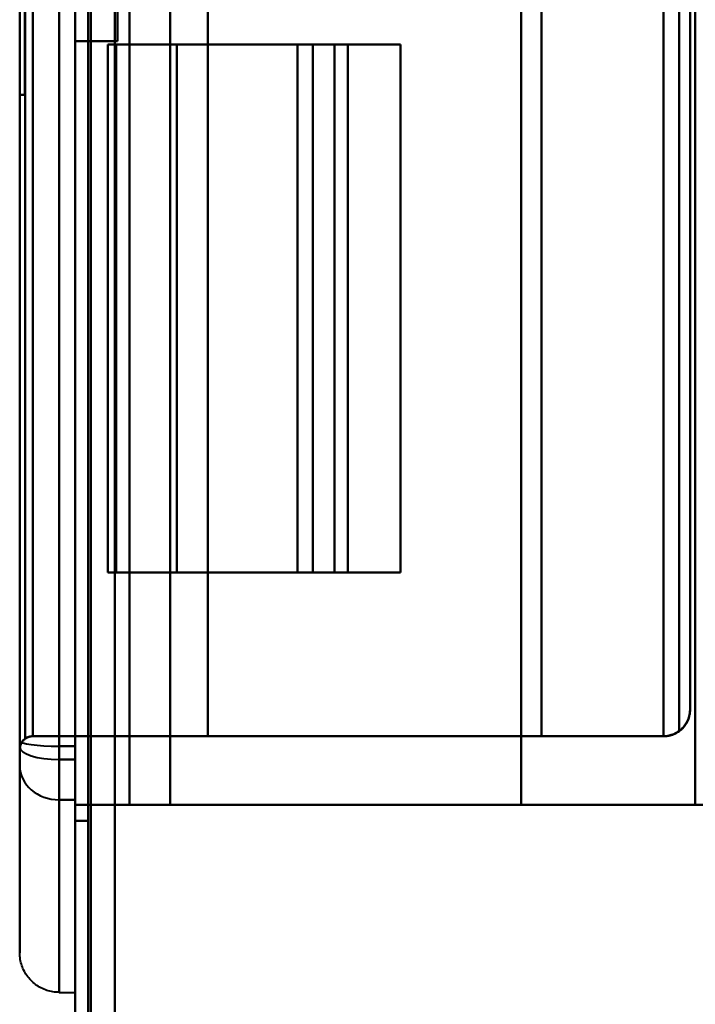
# Model space of a CAD drawing. Header units: millimetres. Extents: x -1041 to 1388, y -120 to 1250.
# Tile 30 of 85: x -289 to -263, y 439 to 476. Entities that reach past the tile are written whole.
import ezdxf

# ---------------------------------------------------------------- set-up
doc = ezdxf.new("R2010")
doc.units = ezdxf.units.MM
doc.layers.add('A-GENM', color=13, linetype='Continuous', lineweight=40)
doc.layers.add('G-IMPT', color=8, linetype='Continuous', lineweight=40)

# ---------------------------------------------------------------- blocks, each defined once
blk = doc.blocks.new('NEXA 400 CALQUES_dwg-748074-Droite')
at = {"layer": 'G-IMPT'}
for p, q in [((-287, 862.772), (-287, 128.972)), ((-287, 862.772), (-287, 128.972)), ((-287.6, 543.552), (-287.6, 448.192)), ((-287.6, 448.192), (-287.6, 543.552)), ((-287.6, 543.552), (-287.6, 448.192)), ((-287.6, 448.192), (-287.6, 543.552)), ((-287, 448.192), (-287, 543.552)), ((-287, 543.552), (-287, 448.192)), ((-287, 543.552), (-287, 448.192)), ((-287, 448.192), (-287, 543.552)), ((-289.1, 543.172), (-289.1, 448.572)), ((-289.1, 543.172), (-289.1, 448.572)), ((-289.1, 543.081), (-289.1, 448.664)), ((-289.1, 448.664), (-289.1, 543.081)), ((-289.1, 543.081), (-289.1, 448.664)), ((-289.1, 448.664), (-289.1, 543.081)), ((-287.6, 543.047), (-287.6, 448.698)), ((-287.6, 448.698), (-287.6, 543.047)), ((-287.6, 543.047), (-287.6, 448.698)), ((-287.6, 448.698), (-287.6, 543.047)), ((-287, 448.698), (-287, 543.047)), ((-287, 543.047), (-287, 448.698)), ((-287, 543.047), (-287, 448.698)), ((-287, 448.698), (-287, 543.047)), ((-289.1, 542.846), (-289.1, 448.898)), ((-289.1, 448.898), (-289.1, 542.846)), ((-289.1, 542.846), (-289.1, 448.898)), ((-289.1, 448.898), (-289.1, 542.846)), ((-263.7, 450.072), (-263.7, 541.672)), ((-263.7, 450.072), (-263.7, 541.672)), ((-289.1, 518.372), (-289.1, 473.372)), ((-289.1, 473.372), (-289.1, 518.372)), ((-289.1, 518.372), (-289.1, 473.372)), ((-289.1, 473.372), (-289.1, 518.372)), ((-288.9, 518.372), (-288.9, 473.372)), ((-288.9, 473.372), (-288.9, 518.372)), ((-288.9, 518.372), (-288.9, 473.372)), ((-288.9, 473.372), (-288.9, 518.372)), ((-285.765, 475.272), (-285.765, 455.272)), ((-285.765, 475.272), (-285.45, 475.272)), ((-285.45, 475.272), (-285.765, 475.272)), ((-285.765, 475.272), (-285.45, 475.272)), ((-285.45, 475.272), (-285.765, 475.272)), ((-276.67, 475.272), (-278.568, 475.272)), ((-278.568, 475.272), (-276.67, 475.272)), ((-276.67, 475.272), (-278.568, 475.272)), ((-278.568, 475.272), (-276.67, 475.272)), ((-276.67, 475.272), (-277.995, 475.272)), ((-277.995, 475.272), (-276.67, 475.272)), ((-276.67, 475.272), (-277.995, 475.272)), ((-277.995, 475.272), (-276.67, 475.272)), ((-277.172, 475.272), (-274.67, 475.272)), ((-274.67, 475.272), (-277.172, 475.272)), ((-277.172, 475.272), (-274.67, 475.272)), ((-274.67, 475.272), (-277.172, 475.272)), ((-276.67, 455.272), (-276.67, 475.272)), ((-276.67, 455.272), (-276.67, 475.272)), ((-274.67, 455.272), (-274.67, 475.272)), ((-285.45, 455.272), (-285.765, 455.272)), ((-285.765, 455.272), (-285.45, 455.272)), ((-285.45, 455.272), (-285.765, 455.272)), ((-285.765, 455.272), (-285.45, 455.272)), ((-278.568, 455.272), (-276.67, 455.272)), ((-276.67, 455.272), (-278.568, 455.272)), ((-278.568, 455.272), (-276.67, 455.272)), ((-276.67, 455.272), (-278.568, 455.272)), ((-277.995, 455.272), (-276.67, 455.272)), ((-276.67, 455.272), (-277.995, 455.272)), ((-277.995, 455.272), (-276.67, 455.272)), ((-276.67, 455.272), (-277.995, 455.272)), ((-274.67, 455.272), (-277.172, 455.272)), ((-277.172, 455.272), (-274.67, 455.272)), ((-274.67, 455.272), (-277.172, 455.272)), ((-277.172, 455.272), (-274.67, 455.272)), ((-281.972, 449.072), (-284.939, 449.072)), ((-284.939, 449.072), (-281.972, 449.072)), ((-281.972, 449.072), (-284.939, 449.072)), ((-284.939, 449.072), (-281.972, 449.072)), ((-289.1, 448.898), (-289.1, 447.955)), ((-289.1, 447.955), (-289.1, 448.898)), ((-289.1, 448.898), (-289.1, 447.955)), ((-289.1, 447.955), (-289.1, 448.898)), ((-289.1, 448.664), (-289.1, 447.955)), ((-289.1, 447.955), (-289.1, 448.664)), ((-289.1, 448.664), (-289.1, 447.955)), ((-289.1, 447.955), (-289.1, 448.664)), ((-287.6, 448.698), (-287.6, 446.665)), ((-287.6, 446.665), (-287.6, 448.698)), ((-287.6, 448.698), (-287.6, 446.665)), ((-287.6, 446.665), (-287.6, 448.698)), ((-287, 446.665), (-287, 448.698)), ((-287, 448.698), (-287, 446.665)), ((-287, 448.698), (-287, 446.665)), ((-287, 446.665), (-287, 448.698)), ((-289.1, 447.955), (-289.1, 440.872)), ((-289.1, 440.872), (-289.1, 447.955)), ((-289.1, 447.955), (-289.1, 440.872)), ((-289.1, 440.872), (-289.1, 447.955)), ((-287.6, 448.192), (-287.6, 446.665)), ((-287.6, 446.665), (-287.6, 448.192)), ((-287.6, 448.192), (-287.6, 446.665)), ((-287.6, 446.665), (-287.6, 448.192)), ((-287, 446.968), (-287, 448.192)), ((-287, 448.192), (-287, 446.968)), ((-287, 448.192), (-287, 446.968)), ((-287, 446.968), (-287, 448.192)), ((-287, 446.968), (-287, 446.665)), ((-287, 446.665), (-287, 446.968)), ((-287, 446.665), (-287, 446.968)), ((-287, 446.968), (-287, 446.665)), ((-287.6, 446.665), (-287.6, 439.372)), ((-287.6, 439.372), (-287.6, 446.665)), ((-287.6, 446.665), (-287.6, 439.372)), ((-287.6, 439.372), (-287.6, 446.665)), ((-287, 439.372), (-287, 446.665)), ((-287, 446.665), (-287, 439.372)), ((-287, 446.665), (-287, 445.872)), ((-287, 445.872), (-287, 446.665)), ((-287, 445.872), (-287, 446.665)), ((-287, 446.665), (-287, 445.872)), ((-287, 446.665), (-287, 439.372)), ((-287, 439.372), (-287, 446.665)), ((-284.938, 446.472), (-283.399, 446.472)), ((-283.399, 446.472), (-284.938, 446.472)), ((-284.938, 446.472), (-283.399, 446.472)), ((-283.399, 446.472), (-284.938, 446.472)), ((-261.1, 446.472), (-263.5, 446.472)), ((-263.5, 446.472), (-261.1, 446.472)), ((-287.6, 439.372), (-287, 439.372)), ((-287.6, 439.372), (-287, 439.372))]:
    blk.add_line(p, q, dxfattribs=at)
at = {"layer": 'G-IMPT', "flags": 128}
for points in [[(-287, 128.972), (-287, 312.422), (-287, 495.872), (-287, 679.322), (-287, 862.772)], [(-287, 862.772), (-287, 679.322), (-287, 495.872), (-287, 312.422), (-287, 128.972)], [(-287, 128.972), (-287, 312.422), (-287, 495.872), (-287, 679.322), (-287, 862.772)], [(-287, 862.772), (-287, 679.322), (-287, 495.872), (-287, 312.422), (-287, 128.972)], [(-287, 862.772), (-287, 679.322), (-287, 495.872), (-287, 312.422), (-287, 128.972)], [(-287, 862.772), (-287, 679.322), (-287, 495.872), (-287, 312.422), (-287, 128.972)], [(-287, 128.972), (-287, 312.422), (-287, 495.872), (-287, 679.322), (-287, 862.772)], [(-287, 128.972), (-287, 312.422), (-287, 495.872), (-287, 679.322), (-287, 862.772)], [(-286.5, 862.772), (-286.5, 679.322), (-286.5, 495.872), (-286.5, 312.422), (-286.5, 128.972)], [(-286.5, 128.972), (-286.5, 312.422), (-286.5, 495.872), (-286.5, 679.322), (-286.5, 862.772)], [(-286.5, 128.972), (-286.5, 312.422), (-286.5, 495.872), (-286.5, 679.322), (-286.5, 862.772)], [(-286.5, 862.772), (-286.5, 679.322), (-286.5, 495.872), (-286.5, 312.422), (-286.5, 128.972)], [(-286.4, 862.772), (-286.4, 679.322), (-286.4, 495.872), (-286.4, 312.422), (-286.4, 128.972)], [(-286.4, 128.972), (-286.4, 312.422), (-286.4, 495.872), (-286.4, 679.322), (-286.4, 862.772)], [(-286.4, 128.972), (-286.4, 312.422), (-286.4, 495.872), (-286.4, 679.322), (-286.4, 862.772)], [(-286.4, 862.772), (-286.4, 679.322), (-286.4, 495.872), (-286.4, 312.422), (-286.4, 128.972)], [(-286.4, 128.972), (-286.4, 312.422), (-286.4, 495.872), (-286.4, 679.322), (-286.4, 862.772)], [(-286.4, 862.772), (-286.4, 679.322), (-286.4, 495.872), (-286.4, 312.422), (-286.4, 128.972)], [(-286.4, 128.972), (-286.4, 312.422), (-286.4, 495.872), (-286.4, 679.322), (-286.4, 862.772)], [(-286.4, 862.772), (-286.4, 679.322), (-286.4, 495.872), (-286.4, 312.422), (-286.4, 128.972)], [(-286.4, 128.972), (-286.4, 312.422), (-286.4, 495.872), (-286.4, 679.322), (-286.4, 862.772)], [(-286.4, 862.772), (-286.4, 679.322), (-286.4, 495.872), (-286.4, 312.422), (-286.4, 128.972)], [(-286.4, 862.772), (-286.4, 679.322), (-286.4, 495.872), (-286.4, 312.422), (-286.4, 128.972)], [(-286.4, 128.972), (-286.4, 312.422), (-286.4, 495.872), (-286.4, 679.322), (-286.4, 862.772)], [(-285.5, 129.472), (-285.5, 312.672), (-285.5, 495.872), (-285.5, 679.072), (-285.5, 862.272)], [(-285.5, 862.272), (-285.5, 679.072), (-285.5, 495.872), (-285.5, 312.672), (-285.5, 129.472)], [(-285.5, 862.272), (-285.5, 679.072), (-285.5, 495.872), (-285.5, 312.672), (-285.5, 129.472)], [(-285.5, 129.472), (-285.5, 312.672), (-285.5, 495.872), (-285.5, 679.072), (-285.5, 862.272)], [(-285.5, 129.472), (-285.5, 312.672), (-285.5, 495.872), (-285.5, 679.072), (-285.5, 862.272)], [(-285.5, 129.472), (-285.5, 312.672), (-285.5, 495.872), (-285.5, 679.072), (-285.5, 862.272)], [(-285.5, 862.272), (-285.5, 679.072), (-285.5, 495.872), (-285.5, 312.672), (-285.5, 129.472)], [(-285.5, 862.272), (-285.5, 679.072), (-285.5, 495.872), (-285.5, 312.672), (-285.5, 129.472)], [(-285.5, 129.472), (-285.5, 312.672), (-285.5, 495.872), (-285.5, 679.072), (-285.5, 862.272)], [(-285.5, 862.272), (-285.5, 679.072), (-285.5, 495.872), (-285.5, 312.672), (-285.5, 129.472)], [(-285.5, 129.472), (-285.5, 312.672), (-285.5, 495.872), (-285.5, 679.072), (-285.5, 862.272)], [(-285.5, 862.272), (-285.5, 679.072), (-285.5, 495.872), (-285.5, 312.672), (-285.5, 129.472)], [(-285.5, 862.272), (-285.5, 679.072), (-285.5, 495.872), (-285.5, 312.672), (-285.5, 129.472)], [(-285.5, 129.472), (-285.5, 312.672), (-285.5, 495.872), (-285.5, 679.072), (-285.5, 862.272)], [(-285.5, 862.272), (-285.5, 679.072), (-285.5, 495.872), (-285.5, 312.672), (-285.5, 129.472)], [(-285.5, 129.472), (-285.5, 312.672), (-285.5, 495.872), (-285.5, 679.072), (-285.5, 862.272)], [(-287, 545.872), (-287, 520.872), (-287, 495.872), (-287, 470.872), (-287, 445.872)], [(-287, 445.872), (-287, 470.872), (-287, 495.872), (-287, 520.872), (-287, 545.872)], [(-287, 545.872), (-287, 520.872), (-287, 495.872), (-287, 470.872), (-287, 445.872)], [(-287, 445.872), (-287, 470.872), (-287, 495.872), (-287, 520.872), (-287, 545.872)], [(-286.5, 545.872), (-286.5, 520.872), (-286.5, 495.872), (-286.5, 470.872), (-286.5, 445.872)], [(-286.5, 445.872), (-286.5, 470.872), (-286.5, 495.872), (-286.5, 520.872), (-286.5, 545.872)], [(-286.5, 545.872), (-286.5, 520.872), (-286.5, 495.872), (-286.5, 470.872), (-286.5, 445.872)], [(-286.5, 445.872), (-286.5, 470.872), (-286.5, 495.872), (-286.5, 520.872), (-286.5, 545.872)], [(-287, 446.472), (-287, 471.172), (-287, 495.872), (-287, 520.572), (-287, 545.272)], [(-287, 545.272), (-287, 520.572), (-287, 495.872), (-287, 471.172), (-287, 446.472)], [(-287, 446.472), (-287, 471.172), (-287, 495.872), (-287, 520.572), (-287, 545.272)], [(-287, 545.272), (-287, 520.572), (-287, 495.872), (-287, 471.172), (-287, 446.472)], [(-287, 545.272), (-287, 520.572), (-287, 495.872), (-287, 471.172), (-287, 446.472)], [(-287, 446.472), (-287, 471.172), (-287, 495.872), (-287, 520.572), (-287, 545.272)], [(-287, 545.272), (-287, 520.572), (-287, 495.872), (-287, 471.172), (-287, 446.472)], [(-287, 446.472), (-287, 471.172), (-287, 495.872), (-287, 520.572), (-287, 545.272)], [(-284.938, 446.472), (-284.938, 471.172), (-284.938, 495.872), (-284.938, 520.572), (-284.938, 545.272)], [(-284.938, 545.272), (-284.938, 520.572), (-284.938, 495.872), (-284.938, 471.172), (-284.938, 446.472)], [(-284.938, 545.272), (-284.938, 520.572), (-284.938, 495.872), (-284.938, 471.172), (-284.938, 446.472)], [(-284.938, 446.472), (-284.938, 471.172), (-284.938, 495.872), (-284.938, 520.572), (-284.938, 545.272)], [(-283.399, 545.272), (-283.399, 520.572), (-283.399, 495.872), (-283.399, 471.172), (-283.399, 446.472)], [(-283.399, 446.472), (-283.399, 471.172), (-283.399, 495.872), (-283.399, 520.572), (-283.399, 545.272)], [(-283.399, 446.472), (-283.399, 471.172), (-283.399, 495.872), (-283.399, 520.572), (-283.399, 545.272)], [(-283.399, 545.272), (-283.399, 520.572), (-283.399, 495.872), (-283.399, 471.172), (-283.399, 446.472)], [(-270.1, 545.272), (-270.1, 520.572), (-270.1, 495.872), (-270.1, 471.172), (-270.1, 446.472)], [(-270.1, 446.472), (-270.1, 471.172), (-270.1, 495.872), (-270.1, 520.572), (-270.1, 545.272)], [(-270.1, 446.472), (-270.1, 471.172), (-270.1, 495.872), (-270.1, 520.572), (-270.1, 545.272)], [(-270.1, 545.272), (-270.1, 520.572), (-270.1, 495.872), (-270.1, 471.172), (-270.1, 446.472)], [(-263.5, 545.272), (-263.5, 520.572), (-263.5, 495.872), (-263.5, 471.172), (-263.5, 446.472)], [(-263.5, 446.472), (-263.5, 471.172), (-263.5, 495.872), (-263.5, 520.572), (-263.5, 545.272)], [(-263.5, 545.272), (-263.5, 520.572), (-263.5, 495.872), (-263.5, 471.172), (-263.5, 446.472)], [(-289.1, 448.572), (-289.1, 472.222), (-289.1, 495.872), (-289.1, 519.522), (-289.1, 543.172)], [(-289.1, 543.172), (-289.1, 519.522), (-289.1, 495.872), (-289.1, 472.222), (-289.1, 448.572)], [(-289.1, 448.572), (-289.1, 472.222), (-289.1, 495.872), (-289.1, 519.522), (-289.1, 543.172)], [(-289.1, 543.172), (-289.1, 519.522), (-289.1, 495.872), (-289.1, 472.222), (-289.1, 448.572)], [(-289.1, 543.172), (-289.1, 519.522), (-289.1, 495.872), (-289.1, 472.222), (-289.1, 448.572)], [(-289.1, 448.572), (-289.1, 472.222), (-289.1, 495.872), (-289.1, 519.522), (-289.1, 543.172)], [(-289.1, 543.172), (-289.1, 519.522), (-289.1, 495.872), (-289.1, 472.222), (-289.1, 448.572)], [(-289.1, 448.572), (-289.1, 472.222), (-289.1, 495.872), (-289.1, 519.522), (-289.1, 543.172)], [(-289.1, 543.081), (-289.1, 537.342), (-289.1, 531.536), (-289.1, 525.674), (-289.1, 519.763), (-289.1, 513.815), (-289.1, 507.838), (-289.1, 501.842), (-289.1, 495.836), (-289.1, 489.83), (-289.1, 483.834), (-289.1, 477.857), (-289.1, 471.909), (-289.1, 465.999), (-289.1, 460.137), (-289.1, 454.333), (-289.1, 448.664)], [(-289.1, 448.664), (-289.1, 454.403), (-289.1, 460.208), (-289.1, 466.071), (-289.1, 471.981), (-289.1, 477.93), (-289.1, 483.907), (-289.1, 489.903), (-289.1, 495.909), (-289.1, 501.915), (-289.1, 507.911), (-289.1, 513.888), (-289.1, 519.836), (-289.1, 525.745), (-289.1, 531.607), (-289.1, 537.412), (-289.1, 543.081)], [(-289.1, 448.898), (-289.1, 462.848), (-289.1, 476.851), (-289.1, 490.885), (-289.1, 504.926), (-289.1, 518.953), (-289.1, 532.943), (-289.1, 542.846)], [(-289.1, 542.846), (-289.1, 528.896), (-289.1, 514.893), (-289.1, 500.86), (-289.1, 486.818), (-289.1, 472.792), (-289.1, 458.802), (-289.1, 448.898)], [(-288.896, 448.975), (-288.896, 472.424), (-288.896, 495.872), (-288.896, 519.321), (-288.896, 542.769)], [(-288.896, 542.769), (-288.896, 519.321), (-288.896, 495.872), (-288.896, 472.424), (-288.896, 448.975)], [(-288.896, 542.769), (-288.896, 519.321), (-288.896, 495.872), (-288.896, 472.424), (-288.896, 448.975)], [(-288.896, 448.975), (-288.896, 472.424), (-288.896, 495.872), (-288.896, 519.321), (-288.896, 542.769)], [(-288.6, 542.672), (-288.6, 519.272), (-288.6, 495.872), (-288.6, 472.472), (-288.6, 449.072)], [(-288.6, 449.072), (-288.6, 472.472), (-288.6, 495.872), (-288.6, 519.272), (-288.6, 542.672)], [(-288.6, 449.072), (-288.6, 472.472), (-288.6, 495.872), (-288.6, 519.272), (-288.6, 542.672)], [(-288.6, 542.672), (-288.6, 519.272), (-288.6, 495.872), (-288.6, 472.472), (-288.6, 449.072)], [(-284.939, 542.672), (-284.939, 519.272), (-284.939, 495.872), (-284.939, 472.472), (-284.939, 449.072)], [(-284.939, 449.072), (-284.939, 472.472), (-284.939, 495.872), (-284.939, 519.272), (-284.939, 542.672)], [(-284.939, 449.072), (-284.939, 472.472), (-284.939, 495.872), (-284.939, 519.272), (-284.939, 542.672)], [(-284.939, 542.672), (-284.939, 519.272), (-284.939, 495.872), (-284.939, 472.472), (-284.939, 449.072)], [(-281.972, 542.672), (-281.972, 519.272), (-281.972, 495.872), (-281.972, 472.472), (-281.972, 449.072)], [(-281.972, 449.072), (-281.972, 472.472), (-281.972, 495.872), (-281.972, 519.272), (-281.972, 542.672)], [(-281.972, 449.072), (-281.972, 472.472), (-281.972, 495.872), (-281.972, 519.272), (-281.972, 542.672)], [(-281.972, 542.672), (-281.972, 519.272), (-281.972, 495.872), (-281.972, 472.472), (-281.972, 449.072)], [(-269.322, 542.672), (-269.322, 519.272), (-269.322, 495.872), (-269.322, 472.472), (-269.322, 449.072)], [(-269.322, 449.072), (-269.322, 472.472), (-269.322, 495.872), (-269.322, 519.272), (-269.322, 542.672)], [(-269.322, 449.072), (-269.322, 472.472), (-269.322, 495.872), (-269.322, 519.272), (-269.322, 542.672)], [(-269.322, 542.672), (-269.322, 519.272), (-269.322, 495.872), (-269.322, 472.472), (-269.322, 449.072)], [(-264.7, 542.672), (-264.7, 519.272), (-264.7, 495.872), (-264.7, 472.472), (-264.7, 449.072)], [(-264.7, 449.072), (-264.7, 472.472), (-264.7, 495.872), (-264.7, 519.272), (-264.7, 542.672)], [(-264.7, 449.072), (-264.7, 472.472), (-264.7, 495.872), (-264.7, 519.272), (-264.7, 542.672)], [(-264.7, 542.672), (-264.7, 519.272), (-264.7, 495.872), (-264.7, 472.472), (-264.7, 449.072)], [(-264.109, 449.266), (-264.109, 472.569), (-264.109, 495.872), (-264.109, 519.175), (-264.109, 542.479)], [(-264.109, 542.479), (-264.109, 519.175), (-264.109, 495.872), (-264.109, 472.569), (-264.109, 449.266)], [(-264.109, 542.479), (-264.109, 519.175), (-264.109, 495.872), (-264.109, 472.569), (-264.109, 449.266)], [(-264.109, 449.266), (-264.109, 472.569), (-264.109, 495.872), (-264.109, 519.175), (-264.109, 542.479)], [(-263.7, 450.072), (-263.7, 472.972), (-263.7, 495.872), (-263.7, 518.772), (-263.7, 541.672)], [(-263.7, 450.072), (-263.7, 472.972), (-263.7, 495.872), (-263.7, 518.772), (-263.7, 541.672)], [(-263.7, 541.672), (-263.7, 518.772), (-263.7, 495.872), (-263.7, 472.972), (-263.7, 450.072)], [(-263.7, 541.672), (-263.7, 518.772), (-263.7, 495.872), (-263.7, 472.972), (-263.7, 450.072)], [(-263.7, 541.672), (-263.7, 518.772), (-263.7, 495.872), (-263.7, 472.972), (-263.7, 450.072)], [(-263.7, 541.672), (-263.7, 518.772), (-263.7, 495.872), (-263.7, 472.972), (-263.7, 450.072)], [(-263.7, 450.072), (-263.7, 472.972), (-263.7, 495.872), (-263.7, 518.772), (-263.7, 541.672)], [(-263.7, 450.072), (-263.7, 472.972), (-263.7, 495.872), (-263.7, 518.772), (-263.7, 541.672)], [(-289.1, 518.372), (-289.1, 507.122), (-289.1, 495.872), (-289.1, 484.622), (-289.1, 473.372)], [(-289.1, 473.372), (-289.1, 484.622), (-289.1, 495.872), (-289.1, 507.122), (-289.1, 518.372)], [(-289.1, 473.372), (-289.1, 484.622), (-289.1, 495.872), (-289.1, 507.122), (-289.1, 518.372)], [(-289.1, 518.372), (-289.1, 507.122), (-289.1, 495.872), (-289.1, 484.622), (-289.1, 473.372)], [(-288.9, 518.372), (-288.9, 507.122), (-288.9, 495.872), (-288.9, 484.622), (-288.9, 473.372)], [(-288.9, 473.372), (-288.9, 484.622), (-288.9, 495.872), (-288.9, 507.122), (-288.9, 518.372)], [(-288.9, 473.372), (-288.9, 484.622), (-288.9, 495.872), (-288.9, 507.122), (-288.9, 518.372)], [(-288.9, 518.372), (-288.9, 507.122), (-288.9, 495.872), (-288.9, 484.622), (-288.9, 473.372)], [(-287, 515.398), (-287, 505.398), (-287, 495.398), (-287, 485.398), (-287, 475.398)], [(-287, 475.398), (-287, 485.398), (-287, 495.398), (-287, 505.398), (-287, 515.398)], [(-286.5, 475.398), (-286.5, 485.398), (-286.5, 495.398), (-286.5, 505.398), (-286.5, 515.398)], [(-286.5, 515.398), (-286.5, 505.398), (-286.5, 495.398), (-286.5, 485.398), (-286.5, 475.398)], [(-285.4, 475.398), (-285.4, 485.398), (-285.4, 495.398), (-285.4, 505.398), (-285.4, 515.398)], [(-285.4, 515.398), (-285.4, 505.398), (-285.4, 495.398), (-285.4, 485.398), (-285.4, 475.398)], [(-285.4, 475.398), (-285.4, 485.398), (-285.4, 495.398), (-285.4, 505.398), (-285.4, 515.398)], [(-285.4, 515.398), (-285.4, 505.398), (-285.4, 495.398), (-285.4, 485.398), (-285.4, 475.398)], [(-287, 446.968), (-287, 454.312), (-287, 461.657), (-287, 469.002), (-287, 476.347)], [(-287, 476.347), (-287, 469.002), (-287, 461.657), (-287, 454.312), (-287, 446.968)], [(-286.5, 445.872), (-286.5, 453.491), (-286.5, 461.109), (-286.5, 468.728), (-286.5, 476.347)], [(-286.5, 476.347), (-286.5, 468.728), (-286.5, 461.109), (-286.5, 453.491), (-286.5, 445.872)], [(-287, 475.398), (-286.6, 475.398), (-286.2, 475.398), (-285.8, 475.398), (-285.4, 475.398)], [(-285.4, 475.398), (-285.8, 475.398), (-286.2, 475.398), (-286.6, 475.398), (-287, 475.398)], [(-287, 475.398), (-286.875, 475.398), (-286.75, 475.398), (-286.625, 475.398), (-286.5, 475.398)], [(-287, 446.968), (-287, 454.075), (-287, 461.183), (-287, 468.29), (-287, 475.398)], [(-286.5, 475.398), (-286.625, 475.398), (-286.75, 475.398), (-286.875, 475.398), (-287, 475.398)], [(-287, 475.398), (-287, 468.29), (-287, 461.183), (-287, 454.075), (-287, 446.968)], [(-286.5, 475.398), (-286.225, 475.398), (-285.95, 475.398), (-285.675, 475.398), (-285.4, 475.398)], [(-285.4, 475.398), (-285.675, 475.398), (-285.95, 475.398), (-286.225, 475.398), (-286.5, 475.398)], [(-286.5, 445.872), (-286.5, 453.254), (-286.5, 460.635), (-286.5, 468.017), (-286.5, 475.398)], [(-286.5, 475.398), (-286.5, 468.017), (-286.5, 460.635), (-286.5, 453.254), (-286.5, 445.872)], [(-285.765, 475.272), (-285.765, 470.272), (-285.765, 465.272), (-285.765, 460.272), (-285.765, 455.272)], [(-285.765, 475.272), (-285.765, 470.272), (-285.765, 465.272), (-285.765, 460.272), (-285.765, 455.272)], [(-285.765, 455.272), (-285.765, 460.272), (-285.765, 465.272), (-285.765, 470.272), (-285.765, 475.272)], [(-285.765, 475.272), (-283.823, 475.272), (-281.88, 475.272), (-279.938, 475.272), (-277.995, 475.272)], [(-285.765, 455.272), (-285.765, 460.272), (-285.765, 465.272), (-285.765, 470.272), (-285.765, 475.272)], [(-277.995, 475.272), (-279.938, 475.272), (-281.88, 475.272), (-283.823, 475.272), (-285.765, 475.272)], [(-285.765, 455.272), (-285.765, 460.272), (-285.765, 465.272), (-285.765, 470.272), (-285.765, 475.272)], [(-285.765, 475.272), (-285.765, 470.272), (-285.765, 465.272), (-285.765, 460.272), (-285.765, 455.272)], [(-285.765, 455.272), (-285.765, 460.272), (-285.765, 465.272), (-285.765, 470.272), (-285.765, 475.272)], [(-277.995, 475.272), (-279.938, 475.272), (-281.88, 475.272), (-283.823, 475.272), (-285.765, 475.272)], [(-285.765, 475.272), (-285.765, 470.272), (-285.765, 465.272), (-285.765, 460.272), (-285.765, 455.272)], [(-285.765, 475.272), (-283.823, 475.272), (-281.88, 475.272), (-279.938, 475.272), (-277.995, 475.272)], [(-283.146, 475.272), (-283.722, 475.272), (-284.298, 475.272), (-284.874, 475.272), (-285.45, 475.272)], [(-285.45, 475.272), (-285.45, 470.272), (-285.45, 465.272), (-285.45, 460.272), (-285.45, 455.272)], [(-285.45, 455.272), (-285.45, 460.272), (-285.45, 465.272), (-285.45, 470.272), (-285.45, 475.272)], [(-285.45, 475.272), (-284.874, 475.272), (-284.298, 475.272), (-283.722, 475.272), (-283.146, 475.272)], [(-285.45, 475.272), (-284.874, 475.272), (-284.298, 475.272), (-283.722, 475.272), (-283.146, 475.272)], [(-285.45, 455.272), (-285.45, 460.272), (-285.45, 465.272), (-285.45, 470.272), (-285.45, 475.272)], [(-285.45, 475.272), (-285.45, 470.272), (-285.45, 465.272), (-285.45, 460.272), (-285.45, 455.272)], [(-283.146, 475.272), (-283.722, 475.272), (-284.298, 475.272), (-284.874, 475.272), (-285.45, 475.272)], [(-277.172, 475.272), (-278.666, 475.272), (-280.159, 475.272), (-281.653, 475.272), (-283.146, 475.272)], [(-283.146, 475.272), (-283.146, 470.272), (-283.146, 465.272), (-283.146, 460.272), (-283.146, 455.272)], [(-283.146, 455.272), (-283.146, 460.272), (-283.146, 465.272), (-283.146, 470.272), (-283.146, 475.272)], [(-283.146, 475.272), (-281.653, 475.272), (-280.159, 475.272), (-278.666, 475.272), (-277.172, 475.272)], [(-283.146, 475.272), (-281.653, 475.272), (-280.159, 475.272), (-278.666, 475.272), (-277.172, 475.272)], [(-283.146, 455.272), (-283.146, 460.272), (-283.146, 465.272), (-283.146, 470.272), (-283.146, 475.272)], [(-283.146, 475.272), (-283.146, 470.272), (-283.146, 465.272), (-283.146, 460.272), (-283.146, 455.272)], [(-277.172, 475.272), (-278.666, 475.272), (-280.159, 475.272), (-281.653, 475.272), (-283.146, 475.272)], [(-278.568, 475.272), (-278.568, 470.272), (-278.568, 465.272), (-278.568, 460.272), (-278.568, 455.272)], [(-274.67, 475.272), (-275.645, 475.272), (-276.619, 475.272), (-277.594, 475.272), (-278.568, 475.272)], [(-278.568, 475.272), (-277.594, 475.272), (-276.619, 475.272), (-275.645, 475.272), (-274.67, 475.272)], [(-278.568, 455.272), (-278.568, 460.272), (-278.568, 465.272), (-278.568, 470.272), (-278.568, 475.272)], [(-278.568, 455.272), (-278.568, 460.272), (-278.568, 465.272), (-278.568, 470.272), (-278.568, 475.272)], [(-278.568, 475.272), (-277.594, 475.272), (-276.619, 475.272), (-275.645, 475.272), (-274.67, 475.272)], [(-274.67, 475.272), (-275.645, 475.272), (-276.619, 475.272), (-277.594, 475.272), (-278.568, 475.272)], [(-278.568, 475.272), (-278.568, 470.272), (-278.568, 465.272), (-278.568, 460.272), (-278.568, 455.272)], [(-277.995, 475.272), (-277.995, 470.272), (-277.995, 465.272), (-277.995, 460.272), (-277.995, 455.272)], [(-277.995, 455.272), (-277.995, 460.272), (-277.995, 465.272), (-277.995, 470.272), (-277.995, 475.272)], [(-277.995, 455.272), (-277.995, 460.272), (-277.995, 465.272), (-277.995, 470.272), (-277.995, 475.272)], [(-277.995, 475.272), (-277.995, 470.272), (-277.995, 465.272), (-277.995, 460.272), (-277.995, 455.272)], [(-277.172, 475.272), (-277.172, 470.272), (-277.172, 465.272), (-277.172, 460.272), (-277.172, 455.272)], [(-277.172, 455.272), (-277.172, 460.272), (-277.172, 465.272), (-277.172, 470.272), (-277.172, 475.272)], [(-277.172, 455.272), (-277.172, 460.272), (-277.172, 465.272), (-277.172, 470.272), (-277.172, 475.272)], [(-277.172, 475.272), (-277.172, 470.272), (-277.172, 465.272), (-277.172, 460.272), (-277.172, 455.272)], [(-276.67, 475.272), (-276.67, 470.272), (-276.67, 465.272), (-276.67, 460.272), (-276.67, 455.272)], [(-276.67, 475.272), (-276.67, 470.272), (-276.67, 465.272), (-276.67, 460.272), (-276.67, 455.272)], [(-276.67, 455.272), (-276.67, 460.272), (-276.67, 465.272), (-276.67, 470.272), (-276.67, 475.272)], [(-276.67, 455.272), (-276.67, 460.272), (-276.67, 465.272), (-276.67, 470.272), (-276.67, 475.272)], [(-276.67, 455.272), (-276.67, 460.272), (-276.67, 465.272), (-276.67, 470.272), (-276.67, 475.272)], [(-276.67, 475.272), (-276.67, 470.272), (-276.67, 465.272), (-276.67, 460.272), (-276.67, 455.272)], [(-276.67, 455.272), (-276.67, 460.272), (-276.67, 465.272), (-276.67, 470.272), (-276.67, 475.272)], [(-276.67, 475.272), (-276.67, 470.272), (-276.67, 465.272), (-276.67, 460.272), (-276.67, 455.272)], [(-274.67, 455.272), (-274.67, 460.272), (-274.67, 465.272), (-274.67, 470.272), (-274.67, 475.272)], [(-274.67, 475.272), (-274.67, 470.272), (-274.67, 465.272), (-274.67, 460.272), (-274.67, 455.272)], [(-274.67, 455.272), (-274.67, 460.272), (-274.67, 465.272), (-274.67, 470.272), (-274.67, 475.272)], [(-274.67, 475.272), (-274.67, 470.272), (-274.67, 465.272), (-274.67, 460.272), (-274.67, 455.272)], [(-274.67, 475.272), (-274.67, 470.272), (-274.67, 465.272), (-274.67, 460.272), (-274.67, 455.272)], [(-274.67, 475.272), (-274.67, 470.272), (-274.67, 465.272), (-274.67, 460.272), (-274.67, 455.272)], [(-274.67, 455.272), (-274.67, 460.272), (-274.67, 465.272), (-274.67, 470.272), (-274.67, 475.272)], [(-274.67, 455.272), (-274.67, 460.272), (-274.67, 465.272), (-274.67, 470.272), (-274.67, 475.272)], [(-288.9, 473.372), (-288.95, 473.372), (-289, 473.372), (-289.05, 473.372), (-289.1, 473.372)], [(-289.1, 473.372), (-289.05, 473.372), (-289, 473.372), (-288.95, 473.372), (-288.9, 473.372)], [(-288.9, 473.372), (-288.95, 473.372), (-289, 473.372), (-289.05, 473.372), (-289.1, 473.372)], [(-289.1, 473.372), (-289.05, 473.372), (-289, 473.372), (-288.95, 473.372), (-288.9, 473.372)], [(-289.1, 473.372), (-289.05, 473.372), (-289, 473.372), (-288.95, 473.372), (-288.9, 473.372)], [(-288.9, 473.372), (-288.95, 473.372), (-289, 473.372), (-289.05, 473.372), (-289.1, 473.372)], [(-289.1, 473.372), (-289.05, 473.372), (-289, 473.372), (-288.95, 473.372), (-288.9, 473.372)], [(-288.9, 473.372), (-288.95, 473.372), (-289, 473.372), (-289.05, 473.372), (-289.1, 473.372)], [(-277.995, 455.272), (-279.938, 455.272), (-281.88, 455.272), (-283.823, 455.272), (-285.765, 455.272)], [(-285.765, 455.272), (-283.823, 455.272), (-281.88, 455.272), (-279.938, 455.272), (-277.995, 455.272)], [(-285.765, 455.272), (-283.823, 455.272), (-281.88, 455.272), (-279.938, 455.272), (-277.995, 455.272)], [(-277.995, 455.272), (-279.938, 455.272), (-281.88, 455.272), (-283.823, 455.272), (-285.765, 455.272)], [(-285.45, 455.272), (-284.874, 455.272), (-284.298, 455.272), (-283.722, 455.272), (-283.146, 455.272)], [(-283.146, 455.272), (-283.722, 455.272), (-284.298, 455.272), (-284.874, 455.272), (-285.45, 455.272)], [(-283.146, 455.272), (-283.722, 455.272), (-284.298, 455.272), (-284.874, 455.272), (-285.45, 455.272)], [(-285.45, 455.272), (-284.874, 455.272), (-284.298, 455.272), (-283.722, 455.272), (-283.146, 455.272)], [(-283.146, 455.272), (-281.653, 455.272), (-280.159, 455.272), (-278.666, 455.272), (-277.172, 455.272)], [(-277.172, 455.272), (-278.666, 455.272), (-280.159, 455.272), (-281.653, 455.272), (-283.146, 455.272)], [(-277.172, 455.272), (-278.666, 455.272), (-280.159, 455.272), (-281.653, 455.272), (-283.146, 455.272)], [(-283.146, 455.272), (-281.653, 455.272), (-280.159, 455.272), (-278.666, 455.272), (-277.172, 455.272)], [(-278.568, 455.272), (-277.594, 455.272), (-276.619, 455.272), (-275.645, 455.272), (-274.67, 455.272)], [(-274.67, 455.272), (-275.645, 455.272), (-276.619, 455.272), (-277.594, 455.272), (-278.568, 455.272)], [(-274.67, 455.272), (-275.645, 455.272), (-276.619, 455.272), (-277.594, 455.272), (-278.568, 455.272)], [(-278.568, 455.272), (-277.594, 455.272), (-276.619, 455.272), (-275.645, 455.272), (-274.67, 455.272)], [(-284.939, 449.072), (-285.855, 449.072), (-286.77, 449.072), (-287.685, 449.072), (-288.6, 449.072)], [(-288.6, 449.072), (-282.625, 449.072), (-276.65, 449.072), (-270.675, 449.072), (-264.7, 449.072)], [(-264.7, 449.072), (-270.675, 449.072), (-276.65, 449.072), (-282.625, 449.072), (-288.6, 449.072)], [(-288.6, 449.072), (-287.685, 449.072), (-286.77, 449.072), (-285.855, 449.072), (-284.939, 449.072)], [(-288.6, 449.072), (-282.625, 449.072), (-276.65, 449.072), (-270.675, 449.072), (-264.7, 449.072)], [(-264.7, 449.072), (-270.675, 449.072), (-276.65, 449.072), (-282.625, 449.072), (-288.6, 449.072)], [(-288.6, 449.072), (-287.685, 449.072), (-286.77, 449.072), (-285.855, 449.072), (-284.939, 449.072)], [(-284.939, 449.072), (-285.855, 449.072), (-286.77, 449.072), (-287.685, 449.072), (-288.6, 449.072)], [(-281.972, 449.072), (-278.809, 449.072), (-275.647, 449.072), (-272.485, 449.072), (-269.322, 449.072)], [(-269.322, 449.072), (-272.485, 449.072), (-275.647, 449.072), (-278.809, 449.072), (-281.972, 449.072)], [(-269.322, 449.072), (-272.485, 449.072), (-275.647, 449.072), (-278.809, 449.072), (-281.972, 449.072)], [(-281.972, 449.072), (-278.809, 449.072), (-275.647, 449.072), (-272.485, 449.072), (-269.322, 449.072)], [(-269.322, 449.072), (-268.167, 449.072), (-267.011, 449.072), (-265.856, 449.072), (-264.7, 449.072)], [(-264.7, 449.072), (-265.856, 449.072), (-267.011, 449.072), (-268.167, 449.072), (-269.322, 449.072)], [(-264.7, 449.072), (-265.856, 449.072), (-267.011, 449.072), (-268.167, 449.072), (-269.322, 449.072)], [(-269.322, 449.072), (-268.167, 449.072), (-267.011, 449.072), (-265.856, 449.072), (-264.7, 449.072)], [(-289.1, 447.955), (-289.1, 447.982), (-289.1, 448.011), (-289.1, 448.042), (-289.1, 448.075), (-289.1, 448.109), (-289.1, 448.145), (-289.1, 448.182), (-289.1, 448.221), (-289.1, 448.26), (-289.1, 448.302), (-289.1, 448.344), (-289.1, 448.388), (-289.1, 448.433), (-289.1, 448.478), (-289.1, 448.525), (-289.1, 448.573), (-289.1, 448.621), (-289.1, 448.67), (-289.1, 448.72), (-289.1, 448.77), (-289.1, 448.821), (-289.1, 448.872), (-289.1, 448.898)], [(-289.1, 448.898), (-289.1, 448.847), (-289.1, 448.796), (-289.1, 448.745), (-289.1, 448.695), (-289.1, 448.646), (-289.1, 448.597), (-289.1, 448.549), (-289.1, 448.502), (-289.1, 448.456), (-289.1, 448.41), (-289.1, 448.366), (-289.1, 448.323), (-289.1, 448.281), (-289.1, 448.241), (-289.1, 448.201), (-289.1, 448.163), (-289.1, 448.127), (-289.1, 448.092), (-289.1, 448.059), (-289.1, 448.027), (-289.1, 447.997), (-289.1, 447.969), (-289.1, 447.955)], [(-289.1, 448.664), (-289.1, 448.615), (-289.1, 448.566), (-289.1, 448.519), (-289.1, 448.472), (-289.1, 448.427), (-289.1, 448.382), (-289.1, 448.339), (-289.1, 448.296), (-289.1, 448.255), (-289.1, 448.215), (-289.1, 448.177), (-289.1, 448.14), (-289.1, 448.104), (-289.1, 448.071), (-289.1, 448.038), (-289.1, 448.008), (-289.1, 447.979), (-289.1, 447.955)], [(-289.1, 447.955), (-289.1, 447.982), (-289.1, 448.011), (-289.1, 448.042), (-289.1, 448.075), (-289.1, 448.109), (-289.1, 448.145), (-289.1, 448.182), (-289.1, 448.221), (-289.1, 448.26), (-289.1, 448.302), (-289.1, 448.344), (-289.1, 448.388), (-289.1, 448.433), (-289.1, 448.478), (-289.1, 448.525), (-289.1, 448.573), (-289.1, 448.621), (-289.1, 448.664)], [(-287.6, 448.698), (-287.45, 448.698), (-287.3, 448.698), (-287.15, 448.698), (-287, 448.698)], [(-287, 448.698), (-287.15, 448.698), (-287.3, 448.698), (-287.45, 448.698), (-287.6, 448.698)], [(-287, 448.698), (-287.15, 448.698), (-287.3, 448.698), (-287.45, 448.698), (-287.6, 448.698)], [(-287.6, 448.698), (-287.45, 448.698), (-287.3, 448.698), (-287.15, 448.698), (-287, 448.698)], [(-289.1, 440.872), (-289.1, 440.913), (-289.1, 441.034), (-289.1, 441.235), (-289.1, 441.517), (-289.1, 441.878), (-289.1, 442.318), (-289.1, 442.837), (-289.1, 443.433), (-289.1, 444.106), (-289.1, 444.854), (-289.1, 445.677), (-289.1, 446.573), (-289.1, 447.54), (-289.1, 447.955)], [(-289.1, 447.955), (-289.1, 446.959), (-289.1, 446.034), (-289.1, 445.181), (-289.1, 444.402), (-289.1, 443.698), (-289.1, 443.071), (-289.1, 442.52), (-289.1, 442.048), (-289.1, 441.654), (-289.1, 441.34), (-289.1, 441.106), (-289.1, 440.952), (-289.1, 440.879), (-289.1, 440.872)], [(-289.1, 440.872), (-289.1, 440.913), (-289.1, 441.034), (-289.1, 441.235), (-289.1, 441.517), (-289.1, 441.878), (-289.1, 442.318), (-289.1, 442.837), (-289.1, 443.433), (-289.1, 444.106), (-289.1, 444.854), (-289.1, 445.677), (-289.1, 446.573), (-289.1, 447.54), (-289.1, 447.955)], [(-289.1, 447.955), (-289.1, 446.959), (-289.1, 446.034), (-289.1, 445.181), (-289.1, 444.402), (-289.1, 443.698), (-289.1, 443.071), (-289.1, 442.52), (-289.1, 442.048), (-289.1, 441.654), (-289.1, 441.34), (-289.1, 441.106), (-289.1, 440.952), (-289.1, 440.879), (-289.1, 440.872)], [(-287.6, 448.192), (-287.45, 448.192), (-287.3, 448.192), (-287.15, 448.192), (-287, 448.192)], [(-287, 448.192), (-287.15, 448.192), (-287.3, 448.192), (-287.45, 448.192), (-287.6, 448.192)], [(-287, 448.192), (-287.15, 448.192), (-287.3, 448.192), (-287.45, 448.192), (-287.6, 448.192)], [(-287.6, 448.192), (-287.45, 448.192), (-287.3, 448.192), (-287.15, 448.192), (-287, 448.192)], [(-287, 445.872), (-287, 446.146), (-287, 446.42), (-287, 446.694), (-287, 446.968)], [(-287, 446.968), (-287, 446.694), (-287, 446.42), (-287, 446.146), (-287, 445.872)], [(-287, 446.968), (-287, 446.694), (-287, 446.42), (-287, 446.146), (-287, 445.872)], [(-287, 445.872), (-287, 446.146), (-287, 446.42), (-287, 446.694), (-287, 446.968)], [(-287, 446.665), (-287.15, 446.665), (-287.3, 446.665), (-287.45, 446.665), (-287.6, 446.665)], [(-287.6, 446.665), (-287.45, 446.665), (-287.3, 446.665), (-287.15, 446.665), (-287, 446.665)], [(-287, 446.665), (-287.15, 446.665), (-287.3, 446.665), (-287.45, 446.665), (-287.6, 446.665)], [(-287.6, 446.665), (-287.45, 446.665), (-287.3, 446.665), (-287.15, 446.665), (-287, 446.665)], [(-287, 446.665), (-287.15, 446.665), (-287.3, 446.665), (-287.45, 446.665), (-287.6, 446.665)], [(-287.6, 446.665), (-287.45, 446.665), (-287.3, 446.665), (-287.15, 446.665), (-287, 446.665)], [(-287, 446.665), (-287.15, 446.665), (-287.3, 446.665), (-287.45, 446.665), (-287.6, 446.665)], [(-287.6, 446.665), (-287.45, 446.665), (-287.3, 446.665), (-287.15, 446.665), (-287, 446.665)], [(-287, 446.472), (-286.485, 446.472), (-285.969, 446.472), (-285.454, 446.472), (-284.938, 446.472)], [(-261.1, 446.472), (-267.575, 446.472), (-274.05, 446.472), (-280.525, 446.472), (-287, 446.472)], [(-284.938, 446.472), (-285.454, 446.472), (-285.969, 446.472), (-286.485, 446.472), (-287, 446.472)], [(-287, 446.472), (-280.525, 446.472), (-274.05, 446.472), (-267.575, 446.472), (-261.1, 446.472)], [(-287, 446.472), (-286.485, 446.472), (-285.969, 446.472), (-285.454, 446.472), (-284.938, 446.472)], [(-284.938, 446.472), (-285.454, 446.472), (-285.969, 446.472), (-286.485, 446.472), (-287, 446.472)], [(-287, 446.472), (-280.525, 446.472), (-274.05, 446.472), (-267.575, 446.472), (-261.1, 446.472)], [(-261.1, 446.472), (-267.575, 446.472), (-274.05, 446.472), (-280.525, 446.472), (-287, 446.472)], [(-270.1, 446.472), (-273.425, 446.472), (-276.75, 446.472), (-280.075, 446.472), (-283.399, 446.472)], [(-283.399, 446.472), (-280.075, 446.472), (-276.75, 446.472), (-273.425, 446.472), (-270.1, 446.472)], [(-283.399, 446.472), (-280.075, 446.472), (-276.75, 446.472), (-273.425, 446.472), (-270.1, 446.472)], [(-270.1, 446.472), (-273.425, 446.472), (-276.75, 446.472), (-280.075, 446.472), (-283.399, 446.472)], [(-263.5, 446.472), (-265.15, 446.472), (-266.8, 446.472), (-268.45, 446.472), (-270.1, 446.472)], [(-270.1, 446.472), (-268.45, 446.472), (-266.8, 446.472), (-265.15, 446.472), (-263.5, 446.472)], [(-270.1, 446.472), (-268.45, 446.472), (-266.8, 446.472), (-265.15, 446.472), (-263.5, 446.472)], [(-263.5, 446.472), (-265.15, 446.472), (-266.8, 446.472), (-268.45, 446.472), (-270.1, 446.472)], [(-287, 445.872), (-286.875, 445.872), (-286.75, 445.872), (-286.625, 445.872), (-286.5, 445.872)], [(-286.5, 445.872), (-286.625, 445.872), (-286.75, 445.872), (-286.875, 445.872), (-287, 445.872)], [(-286.5, 445.872), (-286.625, 445.872), (-286.75, 445.872), (-286.875, 445.872), (-287, 445.872)], [(-287, 445.872), (-286.875, 445.872), (-286.75, 445.872), (-286.625, 445.872), (-286.5, 445.872)], [(-286.5, 445.872), (-286.625, 445.872), (-286.75, 445.872), (-286.875, 445.872), (-287, 445.872)], [(-287, 445.872), (-286.875, 445.872), (-286.75, 445.872), (-286.625, 445.872), (-286.5, 445.872)], [(-286.5, 445.872), (-286.625, 445.872), (-286.75, 445.872), (-286.875, 445.872), (-287, 445.872)], [(-287, 445.872), (-286.875, 445.872), (-286.75, 445.872), (-286.625, 445.872), (-286.5, 445.872)], [(-287.6, 439.372), (-287.66, 439.374), (-287.72, 439.377), (-287.78, 439.383), (-287.839, 439.391), (-287.898, 439.402), (-287.957, 439.415), (-288.015, 439.431), (-288.072, 439.448), (-288.128, 439.468), (-288.184, 439.491), (-288.239, 439.515), (-288.293, 439.542), (-288.345, 439.571), (-288.397, 439.601), (-288.447, 439.634), (-288.496, 439.669), (-288.543, 439.706), (-288.589, 439.745), (-288.633, 439.785), (-288.676, 439.827), (-288.717, 439.871), (-288.756, 439.917), (-288.793, 439.964), (-288.829, 440.012), (-288.862, 440.062), (-288.894, 440.113), (-288.923, 440.165), (-288.95, 440.219), (-288.975, 440.273), (-288.998, 440.329), (-289.019, 440.385), (-289.037, 440.442), (-289.053, 440.5), (-289.067, 440.558), (-289.078, 440.617), (-289.087, 440.677), (-289.094, 440.736), (-289.098, 440.796), (-289.1, 440.856), (-289.1, 440.872)], [(-287.6, 439.372), (-287.66, 439.374), (-287.72, 439.377), (-287.78, 439.383), (-287.839, 439.391), (-287.898, 439.402), (-287.957, 439.415), (-288.015, 439.431), (-288.072, 439.448), (-288.128, 439.468), (-288.184, 439.491), (-288.239, 439.515), (-288.293, 439.542), (-288.345, 439.571), (-288.397, 439.601), (-288.447, 439.634), (-288.496, 439.669), (-288.543, 439.706), (-288.589, 439.745), (-288.633, 439.785), (-288.676, 439.827), (-288.717, 439.871), (-288.756, 439.917), (-288.793, 439.964), (-288.829, 440.012), (-288.862, 440.062), (-288.894, 440.113), (-288.923, 440.165), (-288.95, 440.219), (-288.975, 440.273), (-288.998, 440.329), (-289.019, 440.385), (-289.037, 440.442), (-289.053, 440.5), (-289.067, 440.558), (-289.078, 440.617), (-289.087, 440.677), (-289.094, 440.736), (-289.098, 440.796), (-289.1, 440.856), (-289.1, 440.872)]]:
    blk.add_lwpolyline(points, dxfattribs=at)
at = {"layer": 'G-IMPT'}
for centre, major_axis, ratio, start_param, end_param in [((-287.6, 448.898), (-1.5, 0), 0.133805, 0, 1.570796), ((-287.6, 448.898), (-1.5, 0), 0.133805, 0, 1.570796), ((-287.6, 448.898), (1.5, 0), 0.133805, 3.141593, 4.712389), ((-287.6, 448.898), (-1.5, 0), 0.133805, 0, 1.570796), ((-287.6, 448.664), (-1.5, 0), 0.314335, 0, 1.570796), ((-287.6, 448.664), (1.5, 0), 0.314335, 3.141593, 4.712389), ((-287.6, 448.664), (-1.5, 0), 0.314335, 0, 1.570796), ((-287.6, 448.664), (1.5, 0), 0.314335, 3.141593, 4.712389), ((-287.6, 447.955), (-1.5, 0), 0.859597, 0, 1.570796), ((-287.6, 447.955), (1.5, 0), 0.859597, 3.141593, 4.712389), ((-287.6, 447.955), (-1.5, 0), 0.859597, 0, 1.570796), ((-287.6, 447.955), (-1.5, 0), 0.859597, 0, 1.570796), ((-287.6, 447.955), (1.5, 0), 0.859597, 3.141593, 4.712389), ((-287.6, 447.955), (-1.5, 0), 0.859597, 0, 1.570796), ((-287.6, 447.955), (1.5, 0), 0.859597, 3.141593, 4.712389), ((-287.6, 447.955), (1.5, 0), 0.859597, 3.141593, 4.712389)]:
    blk.add_ellipse(centre, major_axis=major_axis, ratio=ratio, start_param=start_param, end_param=end_param, dxfattribs=at)
for points in [[(-264.7, 449.072), (-264.635, 449.075), (-264.504, 449.091), (-264.315, 449.148), (-264.141, 449.246), (-263.988, 449.372), (-263.863, 449.522), (-263.77, 449.694), (-263.713, 449.874), (-263.7, 450.005), (-263.7, 450.072)], [(-263.7, 450.072), (-263.7, 450.007), (-263.713, 449.876), (-263.77, 449.687), (-263.863, 449.513), (-263.988, 449.361), (-264.141, 449.235), (-264.315, 449.142), (-264.504, 449.085), (-264.635, 449.072), (-264.7, 449.072)], [(-263.7, 450.072), (-263.7, 450.005), (-263.713, 449.874), (-263.77, 449.694), (-263.863, 449.522), (-263.988, 449.372), (-264.141, 449.246), (-264.315, 449.148), (-264.504, 449.091), (-264.635, 449.075), (-264.7, 449.072)], [(-264.7, 449.072), (-264.635, 449.072), (-264.504, 449.085), (-264.315, 449.142), (-264.141, 449.235), (-263.988, 449.361), (-263.863, 449.513), (-263.77, 449.687), (-263.713, 449.876), (-263.7, 450.007), (-263.7, 450.072)], [(-264.109, 449.266), (-264.045, 449.312), (-263.93, 449.42), (-263.8, 449.616), (-263.718, 449.838), (-263.7, 449.994), (-263.7, 450.072)], [(-264.109, 449.266), (-264.045, 449.313), (-263.93, 449.42), (-263.8, 449.617), (-263.718, 449.839), (-263.7, 449.993), (-263.7, 450.072)], [(-288.6, 449.072), (-288.653, 449.072), (-288.758, 449.055), (-288.853, 449.007), (-288.896, 448.975)], [(-288.896, 448.975), (-288.853, 449.007), (-288.758, 449.055), (-288.653, 449.072), (-288.6, 449.072)], [(-288.896, 448.975), (-288.853, 449.007), (-288.758, 449.055), (-288.653, 449.072), (-288.6, 449.072)], [(-288.6, 449.072), (-288.653, 449.072), (-288.758, 449.055), (-288.853, 449.007), (-288.896, 448.975)], [(-264.7, 449.072), (-264.647, 449.072), (-264.542, 449.081), (-264.387, 449.118), (-264.241, 449.179), (-264.151, 449.235), (-264.109, 449.266)], [(-264.109, 449.266), (-264.193, 449.204), (-264.384, 449.106), (-264.595, 449.072), (-264.7, 449.072)], [(-264.109, 449.266), (-264.151, 449.235), (-264.241, 449.179), (-264.387, 449.118), (-264.542, 449.081), (-264.647, 449.072), (-264.7, 449.072)], [(-264.7, 449.072), (-264.595, 449.072), (-264.384, 449.106), (-264.193, 449.204), (-264.109, 449.266)]]:
    blk.add_open_spline(points, degree=3, dxfattribs=at)
for points, knots in [([(-263.7, 450.072), (-263.7, 449.993), (-263.714, 449.878), (-263.77, 449.69), (-263.877, 449.479), (-264.014, 449.337), (-264.109, 449.266)], [0, 0, 0, 0, 0.25, 0.375, 0.625, 1, 1, 1, 1]), ([(-263.7, 450.072), (-263.7, 449.994), (-263.714, 449.877), (-263.77, 449.69), (-263.877, 449.479), (-264.014, 449.335), (-264.109, 449.266)], [0, 0, 0, 0, 0.25, 0.375, 0.625, 1, 1, 1, 1]), ([(-288.6, 449.072), (-288.666, 449.072), (-288.78, 449.049), (-288.922, 448.964), (-289.055, 448.817), (-289.1, 448.67), (-289.1, 448.572)], [0, 0, 0, 0, 0.25, 0.4375, 0.625, 1, 1, 1, 1]), ([(-289.1, 448.572), (-289.1, 448.64), (-289.077, 448.749), (-288.992, 448.889), (-288.845, 449.022), (-288.698, 449.069), (-288.6, 449.072)], [0, 0, 0, 0, 0.25, 0.4375, 0.625, 1, 1, 1, 1]), ([(-289.1, 448.572), (-289.1, 448.638), (-289.077, 448.752), (-288.992, 448.894), (-288.845, 449.028), (-288.698, 449.072), (-288.6, 449.072)], [0, 0, 0, 0, 0.25, 0.4375, 0.625, 1, 1, 1, 1]), ([(-288.6, 449.072), (-288.666, 449.07), (-288.78, 449.047), (-288.922, 448.958), (-289.055, 448.812), (-289.1, 448.674), (-289.1, 448.572)], [0, 0, 0, 0, 0.25, 0.4375, 0.625, 1, 1, 1, 1]), ([(-289.1, 448.572), (-289.1, 448.611), (-289.091, 448.69), (-289.037, 448.837), (-288.959, 448.929), (-288.896, 448.975)], [0, 0, 0, 0, 0.25, 0.5, 1, 1, 1, 1]), ([(-288.896, 448.975), (-288.943, 448.94), (-289.025, 448.855), (-289.089, 448.708), (-289.1, 448.612), (-289.1, 448.572)], [0, 0, 0, 0, 0.375, 0.75, 1, 1, 1, 1]), ([(-289.1, 448.572), (-289.1, 448.612), (-289.091, 448.689), (-289.037, 448.837), (-288.959, 448.928), (-288.896, 448.975)], [0, 0, 0, 0, 0.25, 0.5, 1, 1, 1, 1]), ([(-288.896, 448.975), (-288.943, 448.941), (-289.025, 448.855), (-289.089, 448.709), (-289.1, 448.611), (-289.1, 448.572)], [0, 0, 0, 0, 0.375, 0.75, 1, 1, 1, 1])]:
    blk.add_open_spline(points, degree=3, knots=knots, dxfattribs=at)
blk = doc.blocks.new('Maintenance r21 - Maintenance r21-748144-Droite')
at = {"layer": 'A-GENM'}
for p, q in [((-287, 0), (-287, 862.872)), ((-287, 862.872), (-287, 0))]:
    blk.add_line(p, q, dxfattribs=at)

msp = doc.modelspace()

# ---------------------------------------------------------------- block references
at = {"layer": 'A-GENM'}
msp.add_blockref('Maintenance r21 - Maintenance r21-748144-Droite', (0, 0), dxfattribs=at)
at = {"layer": 'G-IMPT'}
msp.add_blockref('NEXA 400 CALQUES_dwg-748074-Droite', (0, 0), dxfattribs=at)

doc.saveas('drawing.dxf')
